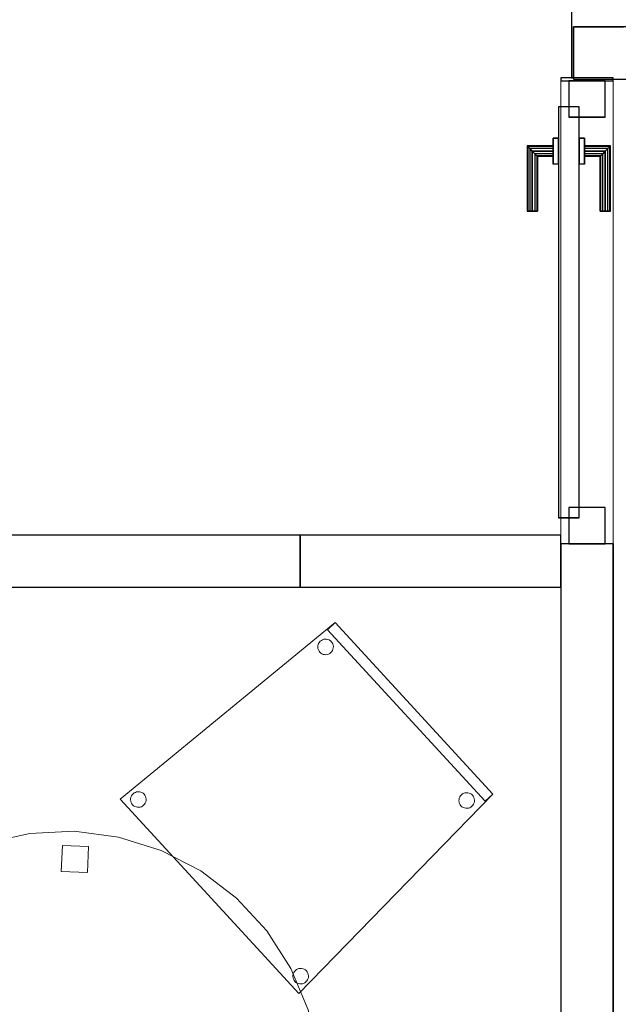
# Model space of a CAD drawing. Header units: metres. Extents: x 397.7 to 427.5, y 12.7 to 28.4.
# Tile 11 of 144: x 403.3 to 404.4, y 21.6 to 23.5. Entities that reach past the tile are written whole.
import ezdxf

# ---------------------------------------------------------------- set-up
doc = ezdxf.new("R2010")
doc.units = ezdxf.units.M
doc.layers.add('01_CARPINTERIA', color=5, linetype='Continuous', lineweight=25, true_color=0x0000ff)
for name, color, linetype, lineweight in [('02_MOBILIARIO', 7, 'Continuous', 18), ('A-DETL-____-MBND', 7, 'Continuous', 18), ('A-GENM-____-OTLN', 7, 'Continuous', 18), ('A-WALL-____-MCUT', 7, 'Continuous', 25), ('A-WALL-____-OTLN', 7, 'Continuous', 25)]:
    doc.layers.add(name, color=color, linetype=linetype, lineweight=lineweight)

# ---------------------------------------------------------------- blocks, each defined once
blk = doc.blocks.new('Family - Evans P3-156177-06_TEL_P3')
at = {"layer": 'A-WALL-____-MCUT', "color": 253, "true_color": 0xaaaaaa}
for p, q in [((3.6723, 0.1), (0.0198, 0.1)), ((3.6723, 0), (3.6723, 0.1)), ((0, 0), (3.6723, 0))]:
    blk.add_line(p, q, dxfattribs=at)
at = {"layer": 'A-WALL-____-OTLN', "color": 253, "true_color": 0xaaaaaa}
for p, q in [((3.6723, 0.1), (0.0198, 0.1)), ((3.6723, 0), (3.6723, 0.1)), ((0, 0), (3.6723, 0))]:
    blk.add_line(p, q, dxfattribs=at)
at = {"layer": 'A-WALL-____-OTLN', "color": 253, "lineweight": 18, "true_color": 0xaaaaaa}
blk.add_line((0, 0), (3.7528, 0), dxfattribs=at)
blk = doc.blocks.new('Family - Cadira confident_P3-156288-06_TEL_P3')
at = {"layer": 'A-DETL-____-MBND', "color": 253, "true_color": 0xaaaaaa}
for p, q in [((0, 0.3729), (0.4124, 0.7113)), ((0.4124, 0.7113), (0, 0.3729)), ((0.3977, 0.6977), (0.4124, 0.7113)), ((0.4124, 0.7113), (0.3977, 0.6977)), ((0.4124, 0.7113), (0.7146, 0.3826)), ((0.7146, 0.3826), (0.4124, 0.7113)), ((0.4124, 0.7113), (0.7146, 0.3826)), ((0.7146, 0.3826), (0.4124, 0.7113)), ((0.6999, 0.369), (0.3977, 0.6977)), ((0.3977, 0.6977), (0.6999, 0.369)), ((0.3791, 0.664), (0.3792, 0.6666)), ((0.3792, 0.6666), (0.3791, 0.664)), ((0.3794, 0.6614), (0.3791, 0.664)), ((0.3791, 0.664), (0.3794, 0.6614)), ((0.3792, 0.6666), (0.3797, 0.6691)), ((0.3797, 0.6691), (0.3792, 0.6666)), ((0.3802, 0.6589), (0.3794, 0.6614)), ((0.3794, 0.6614), (0.3802, 0.6589)), ((0.3797, 0.6691), (0.3807, 0.6715)), ((0.3807, 0.6715), (0.3797, 0.6691)), ((0.3807, 0.6715), (0.3821, 0.6737)), ((0.3821, 0.6737), (0.3807, 0.6715)), ((0.3821, 0.6737), (0.3839, 0.6756)), ((0.3839, 0.6756), (0.3821, 0.6737)), ((0.3839, 0.6756), (0.3859, 0.6772)), ((0.3859, 0.6772), (0.3839, 0.6756)), ((0.3859, 0.6772), (0.3882, 0.6784)), ((0.3882, 0.6784), (0.3859, 0.6772)), ((0.3882, 0.6784), (0.3907, 0.6792)), ((0.3907, 0.6792), (0.3882, 0.6784)), ((0.3907, 0.6792), (0.3933, 0.6796)), ((0.3933, 0.6796), (0.3907, 0.6792)), ((0.3933, 0.6796), (0.3959, 0.6795)), ((0.3959, 0.6795), (0.3933, 0.6796)), ((0.3959, 0.6795), (0.3984, 0.6789)), ((0.3984, 0.6789), (0.3959, 0.6795)), ((0.3984, 0.6789), (0.4009, 0.6779)), ((0.4009, 0.6779), (0.3984, 0.6789)), ((0.4009, 0.6779), (0.4031, 0.6765)), ((0.4031, 0.6765), (0.4009, 0.6779)), ((0.4031, 0.6765), (0.405, 0.6748)), ((0.405, 0.6748), (0.4031, 0.6765)), ((0.405, 0.6748), (0.4066, 0.6727)), ((0.4066, 0.6727), (0.405, 0.6748)), ((0.4066, 0.6727), (0.4078, 0.6704)), ((0.4078, 0.6704), (0.4066, 0.6727)), ((0.4078, 0.6704), (0.4086, 0.6679)), ((0.4086, 0.6679), (0.4078, 0.6704)), ((0.4088, 0.6627), (0.4082, 0.6602)), ((0.4082, 0.6602), (0.4088, 0.6627)), ((0.4086, 0.6679), (0.4089, 0.6653)), ((0.4089, 0.6653), (0.4086, 0.6679)), ((0.4089, 0.6653), (0.4088, 0.6627)), ((0.4088, 0.6627), (0.4089, 0.6653)), ((0.3814, 0.6566), (0.3802, 0.6589)), ((0.3802, 0.6589), (0.3814, 0.6566)), ((0.383, 0.6545), (0.3814, 0.6566)), ((0.3814, 0.6566), (0.383, 0.6545)), ((0.3849, 0.6528), (0.383, 0.6545)), ((0.383, 0.6545), (0.3849, 0.6528)), ((0.3871, 0.6514), (0.3849, 0.6528)), ((0.3849, 0.6528), (0.3871, 0.6514)), ((0.3895, 0.6504), (0.3871, 0.6514)), ((0.3871, 0.6514), (0.3895, 0.6504)), ((0.3921, 0.6498), (0.3895, 0.6504)), ((0.3895, 0.6504), (0.3921, 0.6498)), ((0.3947, 0.6497), (0.3921, 0.6498)), ((0.3921, 0.6498), (0.3947, 0.6497)), ((0.3973, 0.6501), (0.3947, 0.6497)), ((0.3947, 0.6497), (0.3973, 0.6501)), ((0.3997, 0.6509), (0.3973, 0.6501)), ((0.3973, 0.6501), (0.3997, 0.6509)), ((0.402, 0.6521), (0.3997, 0.6509)), ((0.3997, 0.6509), (0.402, 0.6521)), ((0.4041, 0.6537), (0.402, 0.6521)), ((0.402, 0.6521), (0.4041, 0.6537)), ((0.4059, 0.6556), (0.4041, 0.6537)), ((0.4041, 0.6537), (0.4059, 0.6556)), ((0.4073, 0.6578), (0.4059, 0.6556)), ((0.4059, 0.6556), (0.4073, 0.6578)), ((0.4082, 0.6602), (0.4073, 0.6578)), ((0.4073, 0.6578), (0.4082, 0.6602)), ((0.0206, 0.3765), (0.0216, 0.3789)), ((0.0216, 0.3789), (0.0206, 0.3765)), ((0.0216, 0.3789), (0.023, 0.3811)), ((0.023, 0.3811), (0.0216, 0.3789)), ((0.023, 0.3811), (0.0248, 0.383)), ((0.0248, 0.383), (0.023, 0.3811)), ((0.0248, 0.383), (0.0268, 0.3846)), ((0.0268, 0.3846), (0.0248, 0.383)), ((0.0268, 0.3846), (0.0291, 0.3858)), ((0.0291, 0.3858), (0.0268, 0.3846)), ((0.0291, 0.3858), (0.0316, 0.3866)), ((0.0316, 0.3866), (0.0291, 0.3858)), ((0.0316, 0.3866), (0.0342, 0.387)), ((0.0342, 0.387), (0.0316, 0.3866)), ((0.0342, 0.387), (0.0368, 0.3868)), ((0.0368, 0.3868), (0.0342, 0.387)), ((0.0368, 0.3868), (0.0393, 0.3863)), ((0.0393, 0.3863), (0.0368, 0.3868)), ((0.0393, 0.3863), (0.0417, 0.3853)), ((0.0417, 0.3853), (0.0393, 0.3863)), ((0.0417, 0.3853), (0.0439, 0.3839)), ((0.0439, 0.3839), (0.0417, 0.3853)), ((0.0439, 0.3839), (0.0459, 0.3821)), ((0.0459, 0.3821), (0.0439, 0.3839)), ((0.0459, 0.3821), (0.0475, 0.3801)), ((0.0475, 0.3801), (0.0459, 0.3821)), ((0.0475, 0.3801), (0.0487, 0.3778)), ((0.0487, 0.3778), (0.0475, 0.3801)), ((0.0487, 0.3778), (0.0494, 0.3753)), ((0.0494, 0.3753), (0.0487, 0.3778)), ((0.7146, 0.3826), (0.3428, 0)), ((0.3428, 0), (0.7146, 0.3826)), ((0.6514, 0.377), (0.6528, 0.3792)), ((0.6528, 0.3792), (0.6514, 0.377)), ((0.6528, 0.3792), (0.6546, 0.3812)), ((0.6546, 0.3812), (0.6528, 0.3792)), ((0.6546, 0.3812), (0.6567, 0.3828)), ((0.6567, 0.3828), (0.6546, 0.3812)), ((0.6567, 0.3828), (0.659, 0.384)), ((0.659, 0.384), (0.6567, 0.3828)), ((0.659, 0.384), (0.6614, 0.3848)), ((0.6614, 0.3848), (0.659, 0.384)), ((0.6614, 0.3848), (0.664, 0.3851)), ((0.664, 0.3851), (0.6614, 0.3848)), ((0.664, 0.3851), (0.6666, 0.385)), ((0.6666, 0.385), (0.664, 0.3851)), ((0.6666, 0.385), (0.6692, 0.3844)), ((0.6692, 0.3844), (0.6666, 0.385)), ((0.6692, 0.3844), (0.6716, 0.3834)), ((0.6716, 0.3834), (0.6692, 0.3844)), ((0.6716, 0.3834), (0.6738, 0.382)), ((0.6738, 0.382), (0.6716, 0.3834)), ((0.6738, 0.382), (0.6757, 0.3803)), ((0.6757, 0.3803), (0.6738, 0.382)), ((0.6757, 0.3803), (0.6773, 0.3782)), ((0.6773, 0.3782), (0.6757, 0.3803)), ((0.6773, 0.3782), (0.6785, 0.3759)), ((0.6785, 0.3759), (0.6773, 0.3782)), ((0.7146, 0.3826), (0.6999, 0.369)), ((0.6999, 0.369), (0.7146, 0.3826)), ((0.3428, 0), (0, 0.3729)), ((0, 0.3729), (0.3428, 0)), ((0.0199, 0.3713), (0.0201, 0.3739)), ((0.0201, 0.3739), (0.0199, 0.3713)), ((0.0203, 0.3688), (0.0199, 0.3713)), ((0.0199, 0.3713), (0.0203, 0.3688)), ((0.0201, 0.3739), (0.0206, 0.3765)), ((0.0206, 0.3765), (0.0201, 0.3739)), ((0.0211, 0.3663), (0.0203, 0.3688)), ((0.0203, 0.3688), (0.0211, 0.3663)), ((0.0223, 0.364), (0.0211, 0.3663)), ((0.0211, 0.3663), (0.0223, 0.364)), ((0.0239, 0.3619), (0.0223, 0.364)), ((0.0223, 0.364), (0.0239, 0.3619)), ((0.0258, 0.3602), (0.0239, 0.3619)), ((0.0239, 0.3619), (0.0258, 0.3602)), ((0.028, 0.3588), (0.0258, 0.3602)), ((0.0258, 0.3602), (0.028, 0.3588)), ((0.0304, 0.3578), (0.028, 0.3588)), ((0.028, 0.3588), (0.0304, 0.3578)), ((0.0429, 0.3594), (0.0406, 0.3582)), ((0.0406, 0.3582), (0.0429, 0.3594)), ((0.045, 0.361), (0.0429, 0.3594)), ((0.0429, 0.3594), (0.045, 0.361)), ((0.0467, 0.363), (0.045, 0.361)), ((0.045, 0.361), (0.0467, 0.363)), ((0.0481, 0.3652), (0.0467, 0.363)), ((0.0467, 0.363), (0.0481, 0.3652)), ((0.0491, 0.3676), (0.0481, 0.3652)), ((0.0481, 0.3652), (0.0491, 0.3676)), ((0.0497, 0.3701), (0.0491, 0.3676)), ((0.0491, 0.3676), (0.0497, 0.3701)), ((0.0494, 0.3753), (0.0498, 0.3727)), ((0.0498, 0.3727), (0.0494, 0.3753)), ((0.0498, 0.3727), (0.0497, 0.3701)), ((0.0497, 0.3701), (0.0498, 0.3727)), ((0.6498, 0.3695), (0.6499, 0.3721)), ((0.6499, 0.3721), (0.6498, 0.3695)), ((0.6501, 0.3669), (0.6498, 0.3695)), ((0.6498, 0.3695), (0.6501, 0.3669)), ((0.6499, 0.3721), (0.6504, 0.3746)), ((0.6504, 0.3746), (0.6499, 0.3721)), ((0.6509, 0.3644), (0.6501, 0.3669)), ((0.6501, 0.3669), (0.6509, 0.3644)), ((0.6504, 0.3746), (0.6514, 0.377)), ((0.6514, 0.377), (0.6504, 0.3746)), ((0.6521, 0.3621), (0.6509, 0.3644)), ((0.6509, 0.3644), (0.6521, 0.3621)), ((0.6537, 0.3601), (0.6521, 0.3621)), ((0.6521, 0.3621), (0.6537, 0.3601)), ((0.6556, 0.3583), (0.6537, 0.3601)), ((0.6537, 0.3601), (0.6556, 0.3583)), ((0.6748, 0.3592), (0.6728, 0.3576)), ((0.6728, 0.3576), (0.6748, 0.3592)), ((0.6766, 0.3611), (0.6748, 0.3592)), ((0.6748, 0.3592), (0.6766, 0.3611)), ((0.678, 0.3633), (0.6766, 0.3611)), ((0.6766, 0.3611), (0.678, 0.3633)), ((0.679, 0.3657), (0.678, 0.3633)), ((0.678, 0.3633), (0.679, 0.3657)), ((0.6785, 0.3759), (0.6793, 0.3734)), ((0.6793, 0.3734), (0.6785, 0.3759)), ((0.6795, 0.3683), (0.679, 0.3657)), ((0.679, 0.3657), (0.6795, 0.3683)), ((0.6793, 0.3734), (0.6796, 0.3709)), ((0.6796, 0.3709), (0.6793, 0.3734)), ((0.6796, 0.3709), (0.6795, 0.3683)), ((0.6795, 0.3683), (0.6796, 0.3709)), ((0.033, 0.3572), (0.0304, 0.3578)), ((0.0304, 0.3578), (0.033, 0.3572)), ((0.0356, 0.3571), (0.033, 0.3572)), ((0.033, 0.3572), (0.0356, 0.3571)), ((0.0381, 0.3575), (0.0356, 0.3571)), ((0.0356, 0.3571), (0.0381, 0.3575)), ((0.0406, 0.3582), (0.0381, 0.3575)), ((0.0381, 0.3575), (0.0406, 0.3582)), ((0.6578, 0.3569), (0.6556, 0.3583)), ((0.6556, 0.3583), (0.6578, 0.3569)), ((0.6602, 0.3559), (0.6578, 0.3569)), ((0.6578, 0.3569), (0.6602, 0.3559)), ((0.6628, 0.3554), (0.6602, 0.3559)), ((0.6602, 0.3559), (0.6628, 0.3554)), ((0.6654, 0.3553), (0.6628, 0.3554)), ((0.6628, 0.3554), (0.6654, 0.3553)), ((0.668, 0.3556), (0.6654, 0.3553)), ((0.6654, 0.3553), (0.668, 0.3556)), ((0.6705, 0.3564), (0.668, 0.3556)), ((0.668, 0.3556), (0.6705, 0.3564)), ((0.6728, 0.3576), (0.6705, 0.3564)), ((0.6705, 0.3564), (0.6728, 0.3576)), ((0.3314, 0.0353), (0.3319, 0.0379)), ((0.3319, 0.0379), (0.3314, 0.0353)), ((0.3319, 0.0379), (0.3329, 0.0403)), ((0.3329, 0.0403), (0.3319, 0.0379)), ((0.3329, 0.0403), (0.3343, 0.0425)), ((0.3343, 0.0425), (0.3329, 0.0403)), ((0.3343, 0.0425), (0.3361, 0.0444)), ((0.3361, 0.0444), (0.3343, 0.0425)), ((0.3361, 0.0444), (0.3381, 0.046)), ((0.3381, 0.046), (0.3361, 0.0444)), ((0.3381, 0.046), (0.3405, 0.0472)), ((0.3405, 0.0472), (0.3381, 0.046)), ((0.3405, 0.0472), (0.3429, 0.048)), ((0.3429, 0.048), (0.3405, 0.0472)), ((0.3429, 0.048), (0.3455, 0.0483)), ((0.3455, 0.0483), (0.3429, 0.048)), ((0.3455, 0.0483), (0.3481, 0.0482)), ((0.3481, 0.0482), (0.3455, 0.0483)), ((0.3481, 0.0482), (0.3507, 0.0477)), ((0.3507, 0.0477), (0.3481, 0.0482)), ((0.3507, 0.0477), (0.3531, 0.0467)), ((0.3531, 0.0467), (0.3507, 0.0477)), ((0.3531, 0.0467), (0.3553, 0.0453)), ((0.3553, 0.0453), (0.3531, 0.0467)), ((0.3553, 0.0453), (0.3572, 0.0435)), ((0.3572, 0.0435), (0.3553, 0.0453)), ((0.3572, 0.0435), (0.3588, 0.0414)), ((0.3588, 0.0414), (0.3572, 0.0435)), ((0.3588, 0.0414), (0.36, 0.0391)), ((0.36, 0.0391), (0.3588, 0.0414)), ((0.36, 0.0391), (0.3608, 0.0367)), ((0.3608, 0.0367), (0.36, 0.0391)), ((0.3313, 0.0327), (0.3314, 0.0353)), ((0.3314, 0.0353), (0.3313, 0.0327)), ((0.3316, 0.0301), (0.3313, 0.0327)), ((0.3313, 0.0327), (0.3316, 0.0301)), ((0.3324, 0.0276), (0.3316, 0.0301)), ((0.3316, 0.0301), (0.3324, 0.0276)), ((0.3336, 0.0253), (0.3324, 0.0276)), ((0.3324, 0.0276), (0.3336, 0.0253)), ((0.3352, 0.0233), (0.3336, 0.0253)), ((0.3336, 0.0253), (0.3352, 0.0233)), ((0.3371, 0.0215), (0.3352, 0.0233)), ((0.3352, 0.0233), (0.3371, 0.0215)), ((0.3393, 0.0201), (0.3371, 0.0215)), ((0.3371, 0.0215), (0.3393, 0.0201)), ((0.3417, 0.0191), (0.3393, 0.0201)), ((0.3393, 0.0201), (0.3417, 0.0191)), ((0.3443, 0.0186), (0.3417, 0.0191)), ((0.3417, 0.0191), (0.3443, 0.0186)), ((0.3519, 0.0196), (0.3495, 0.0188)), ((0.3495, 0.0188), (0.3519, 0.0196)), ((0.3543, 0.0208), (0.3519, 0.0196)), ((0.3519, 0.0196), (0.3543, 0.0208)), ((0.3563, 0.0224), (0.3543, 0.0208)), ((0.3543, 0.0208), (0.3563, 0.0224)), ((0.3581, 0.0243), (0.3563, 0.0224)), ((0.3563, 0.0224), (0.3581, 0.0243)), ((0.3595, 0.0265), (0.3581, 0.0243)), ((0.3581, 0.0243), (0.3595, 0.0265)), ((0.3605, 0.0289), (0.3595, 0.0265)), ((0.3595, 0.0265), (0.3605, 0.0289)), ((0.361, 0.0315), (0.3605, 0.0289)), ((0.3605, 0.0289), (0.361, 0.0315)), ((0.3608, 0.0367), (0.3611, 0.0341)), ((0.3611, 0.0341), (0.3608, 0.0367)), ((0.3611, 0.0341), (0.361, 0.0315)), ((0.361, 0.0315), (0.3611, 0.0341)), ((0.3469, 0.0185), (0.3443, 0.0186)), ((0.3443, 0.0186), (0.3469, 0.0185)), ((0.3495, 0.0188), (0.3469, 0.0185)), ((0.3469, 0.0185), (0.3495, 0.0188))]:
    blk.add_line(p, q, dxfattribs=at)
blk = doc.blocks.new('Family - Mampara P3-156296-06_TEL_P3')
at = {"layer": 'A-WALL-____-MCUT', "color": 253, "true_color": 0xaaaaaa}
for p, q in [((0.5, 0.1), (0, 0.1)), ((0, 0.1), (0, 0)), ((0.5, 0), (0.5, 0.1)), ((0, 0), (0.5, 0))]:
    blk.add_line(p, q, dxfattribs=at)
at = {"layer": 'A-WALL-____-OTLN', "color": 253, "true_color": 0xaaaaaa}
for p, q in [((0.5, 0.1), (0, 0.1)), ((0, 0.1), (0, 0)), ((0.5, 0), (0.5, 0.1)), ((0, 0), (0.5, 0))]:
    blk.add_line(p, q, dxfattribs=at)
at = {"layer": 'A-WALL-____-OTLN', "color": 253, "lineweight": 18, "true_color": 0xaaaaaa}
blk.add_line((0, 0), (0.5, 0), dxfattribs=at)
blk = doc.blocks.new('Family - Mampara P3-156372-06_TEL_P3')
at = {"layer": 'A-WALL-____-MCUT', "color": 253, "true_color": 0xaaaaaa}
for p, q in [((0.0052, 0.1), (0, 0.1)), ((0, 0.1), (0, 0)), ((0.0052, 0), (0.0052, 0.1)), ((2.5885, 0.1), (0.8932, 0.1)), ((0.8932, 0.1), (0.8932, 0)), ((0, 0), (0.0052, 0)), ((0.8932, 0), (2.5885, 0))]:
    blk.add_line(p, q, dxfattribs=at)
at = {"layer": 'A-WALL-____-OTLN', "color": 253, "true_color": 0xaaaaaa}
for p, q in [((0.0052, 0.1), (0, 0.1)), ((0, 0.1), (0, 0)), ((0.0052, 0), (0.0052, 0.1)), ((0.8932, 0.1), (0.8932, 0)), ((0.8932, 0.1), (6.1554, 0.1)), ((0, 0), (0.0052, 0)), ((0.8932, 0), (6.1554, 0))]:
    blk.add_line(p, q, dxfattribs=at)
at = {"layer": 'A-WALL-____-OTLN', "color": 253, "lineweight": 18, "true_color": 0xaaaaaa}
blk.add_line((0, 0), (6.1554, 0), dxfattribs=at)
blk = doc.blocks.new('Family - Vano porta P3-156378-06_TEL_P3')
at = {"layer": 'A-GENM-____-OTLN', "color": 253, "true_color": 0xaaaaaa}
for p, q in [((404.417, 23.4165), (404.317, 23.4165)), ((404.317, 23.4165), (404.317, 22.5284)), ((404.417, 23.4165), (404.317, 23.4165)), ((404.317, 22.5284), (404.317, 23.4165)), ((404.417, 22.5284), (404.417, 23.4165)), ((404.417, 23.4165), (404.417, 22.5284)), ((404.317, 22.5284), (404.417, 22.5284)), ((404.417, 22.5284), (404.317, 22.5284))]:
    blk.add_line(p, q, dxfattribs=at)
blk = doc.blocks.new('Family - LONDR55-XX_ZZ-ARQ-CAA-M3D-Londres55-156666-06_TEL_P3')
at = {"layer": '01_CARPINTERIA', "color": 161, "true_color": 0xaaaaff}
for p, q in [((0.638, 0.1487), (0.638, 0.15)), ((0.638, 0.15), (0.638, 0.1487)), ((0.763, 0.15), (0.638, 0.15)), ((0.638, 0.145), (0.638, 0.1487)), ((0.638, 0.1487), (0.638, 0.145)), ((0.7617, 0.1487), (0.638, 0.1487)), ((0.7617, 0.1487), (0.638, 0.1487)), ((0.638, 0.14), (0.638, 0.145)), ((0.638, 0.145), (0.638, 0.14)), ((0.758, 0.145), (0.638, 0.145)), ((0.758, 0.145), (0.638, 0.145)), ((0.638, 0.135), (0.638, 0.14)), ((0.638, 0.14), (0.638, 0.135)), ((0.638, 0.14), (0.753, 0.14)), ((0.753, 0.14), (0.638, 0.14)), ((0.638, 0.135), (0.638, 0.1313)), ((0.638, 0.1313), (0.638, 0.135)), ((0.748, 0.135), (0.638, 0.135)), ((0.748, 0.135), (0.638, 0.135)), ((0.7443, 0.1313), (0.748, 0.135)), ((0.748, 0.135), (0.7443, 0.1313)), ((0.748, 0.135), (0.753, 0.14)), ((0.753, 0.14), (0.748, 0.135)), ((0.748, 0.1), (0.748, 0.135)), ((0.748, 0.1), (0.748, 0.135)), ((0.758, 0.145), (0.753, 0.14)), ((0.753, 0.14), (0.758, 0.145)), ((0.753, 0.14), (0.753, 0.1)), ((0.753, 0.1), (0.753, 0.14)), ((0.7617, 0.1487), (0.758, 0.145)), ((0.758, 0.145), (0.7617, 0.1487)), ((0.758, 0.1), (0.758, 0.145)), ((0.758, 0.1), (0.758, 0.145)), ((0.763, 0.15), (0.7617, 0.1487)), ((0.7617, 0.1487), (0.763, 0.15)), ((0.7617, 0.1), (0.7617, 0.1487)), ((0.7617, 0.1), (0.7617, 0.1487)), ((0.763, 0.1), (0.763, 0.15)), ((0.638, 0.1313), (0.638, 0.13)), ((0.638, 0.13), (0.638, 0.1313)), ((0.7443, 0.1313), (0.638, 0.1313)), ((0.7443, 0.1313), (0.638, 0.1313)), ((0.743, 0.13), (0.638, 0.13)), ((0.743, 0.13), (0.7443, 0.1313)), ((0.7443, 0.1313), (0.743, 0.13)), ((0.743, 0.1), (0.743, 0.13)), ((0.7443, 0.1), (0.7443, 0.1313)), ((0.7443, 0.1), (0.7443, 0.1313)), ((0.778, 0.1), (0.728, 0.1)), ((0.728, 0.1), (0.778, 0.1)), ((0.728, 0.09), (0.728, 0.1)), ((0.728, 0.09), (0.728, 0.1)), ((0.7443, 0.1), (0.743, 0.1)), ((0.743, 0.1), (0.7443, 0.1)), ((0.748, 0.1), (0.7443, 0.1)), ((0.7443, 0.1), (0.748, 0.1)), ((0.753, 0.1), (0.748, 0.1)), ((0.748, 0.1), (0.753, 0.1)), ((0.758, 0.1), (0.753, 0.1)), ((0.753, 0.1), (0.758, 0.1)), ((0.758, 0.1), (0.7617, 0.1)), ((0.7617, 0.1), (0.758, 0.1)), ((0.7617, 0.1), (0.763, 0.1)), ((0.763, 0.1), (0.7617, 0.1)), ((0.778, 0.09), (0.778, 0.1)), ((0.778, 0.1), (0.778, 0.09)), ((0.838, 0.09), (0.05, 0.09)), ((0.05, 0.09), (0.05, 0.05)), ((0.838, 0.09), (0.05, 0.09)), ((0.05, 0.05), (0.05, 0.09)), ((0.778, 0.09), (0.728, 0.09)), ((0.728, 0.09), (0.778, 0.09)), ((0.838, 0.05), (0.838, 0.09)), ((0.838, 0.05), (0.838, 0.09)), ((0.07, 0.07), (0, 0.07)), ((0, 0.07), (0, 0)), ((0.07, 0.07), (0, 0.07)), ((0, 0), (0, 0.07)), ((0.07, 0), (0.07, 0.07)), ((0.07, 0), (0.07, 0.07)), ((0.888, 0.07), (0.818, 0.07)), ((0.818, 0.07), (0.818, 0)), ((0.888, 0.07), (0.818, 0.07)), ((0.818, 0), (0.818, 0.07)), ((0.888, 0), (0.888, 0.07)), ((0.888, 0), (0.888, 0.07)), ((0.05, 0.05), (0.838, 0.05)), ((0.05, 0.05), (0.838, 0.05)), ((0.728, 0.05), (0.778, 0.05)), ((0.778, 0.05), (0.728, 0.05)), ((0.728, 0.04), (0.728, 0.05)), ((0.728, 0.04), (0.728, 0.05)), ((0.728, 0.04), (0.778, 0.04)), ((0.778, 0.04), (0.728, 0.04)), ((0.7443, 0.04), (0.743, 0.04)), ((0.743, 0.04), (0.7443, 0.04)), ((0.743, 0.01), (0.743, 0.04)), ((0.748, 0.04), (0.7443, 0.04)), ((0.7443, 0.04), (0.748, 0.04)), ((0.7443, 0.0087), (0.7443, 0.04)), ((0.7443, 0.0087), (0.7443, 0.04)), ((0.748, 0.04), (0.753, 0.04)), ((0.753, 0.04), (0.748, 0.04)), ((0.748, 0.005), (0.748, 0.04)), ((0.748, 0.005), (0.748, 0.04)), ((0.753, 0.04), (0.758, 0.04)), ((0.758, 0.04), (0.753, 0.04)), ((0.753, 0.04), (0.753, 0)), ((0.753, 0), (0.753, 0.04)), ((0.758, 0.04), (0.7617, 0.04)), ((0.7617, 0.04), (0.758, 0.04)), ((0.758, -0.005), (0.758, 0.04)), ((0.758, -0.005), (0.758, 0.04)), ((0.7617, 0.04), (0.763, 0.04)), ((0.763, 0.04), (0.7617, 0.04)), ((0.7617, -0.0087), (0.7617, 0.04)), ((0.7617, -0.0087), (0.7617, 0.04)), ((0.763, -0.01), (0.763, 0.04)), ((0.778, 0.04), (0.778, 0.05)), ((0.778, 0.05), (0.778, 0.04)), ((0, 0), (0.07, 0)), ((0, 0), (0.07, 0)), ((0.638, 0.0087), (0.638, 0.01)), ((0.638, 0.01), (0.638, 0.0087)), ((0.638, 0.01), (0.743, 0.01)), ((0.638, 0.005), (0.638, 0.0087)), ((0.638, 0.0087), (0.638, 0.005)), ((0.638, 0.0087), (0.7443, 0.0087)), ((0.638, 0.0087), (0.7443, 0.0087)), ((0.638, 0), (0.638, 0.005)), ((0.638, 0.005), (0.638, 0)), ((0.638, 0.005), (0.748, 0.005)), ((0.638, 0.005), (0.748, 0.005)), ((0.638, -0.005), (0.638, 0)), ((0.638, 0), (0.638, -0.005)), ((0.753, 0), (0.638, 0)), ((0.638, 0), (0.753, 0)), ((0.7443, 0.0087), (0.743, 0.01)), ((0.743, 0.01), (0.7443, 0.0087)), ((0.748, 0.005), (0.7443, 0.0087)), ((0.7443, 0.0087), (0.748, 0.005)), ((0.753, 0), (0.748, 0.005)), ((0.748, 0.005), (0.753, 0)), ((0.753, 0), (0.758, -0.005)), ((0.758, -0.005), (0.753, 0)), ((0.818, 0), (0.888, 0)), ((0.818, 0), (0.888, 0)), ((0.638, -0.005), (0.638, -0.0087)), ((0.638, -0.0087), (0.638, -0.005)), ((0.638, -0.005), (0.758, -0.005)), ((0.638, -0.005), (0.758, -0.005)), ((0.638, -0.0087), (0.638, -0.01)), ((0.638, -0.01), (0.638, -0.0087)), ((0.638, -0.0087), (0.7617, -0.0087)), ((0.638, -0.0087), (0.7617, -0.0087)), ((0.638, -0.01), (0.763, -0.01)), ((0.758, -0.005), (0.7617, -0.0087)), ((0.7617, -0.0087), (0.758, -0.005)), ((0.7617, -0.0087), (0.763, -0.01)), ((0.763, -0.01), (0.7617, -0.0087))]:
    blk.add_line(p, q, dxfattribs=at)
blk = doc.blocks.new('Family - Porta P3-156667-06_TEL_P3')
blk.add_blockref('Family - LONDR55-XX_ZZ-ARQ-CAA-M3D-Londres55-156666-06_TEL_P3', (0, 0))
blk = doc.blocks.new('Family - Evans P3-156740-06_TEL_P3')
at = {"layer": 'A-WALL-____-MCUT', "color": 253, "true_color": 0xaaaaaa}
for p, q in [((1.8359, 0.1), (0, 0.1)), ((0, 0.1), (0, 0)), ((0, 0), (1.8359, 0))]:
    blk.add_line(p, q, dxfattribs=at)
at = {"layer": 'A-WALL-____-OTLN', "color": 253, "true_color": 0xaaaaaa}
for p, q in [((3.1659, 0.1), (0, 0.1)), ((0, 0.1), (0, 0)), ((0, 0), (3.1659, 0))]:
    blk.add_line(p, q, dxfattribs=at)
at = {"layer": 'A-WALL-____-OTLN', "color": 253, "lineweight": 18, "true_color": 0xaaaaaa}
blk.add_line((0.0759, 0), (3.1659, 0), dxfattribs=at)
blk = doc.blocks.new('Family - Evans P3-156746-06_TEL_P3')
at = {"layer": 'A-WALL-____-MCUT', "color": 253, "true_color": 0xaaaaaa}
for p, q in [((4.5488, 0.1), (-0.0978, 0.1)), ((-0.0978, 0.1), (-0.0978, 0.0959)), ((-0.0978, 0.0959), (0, 0.0959)), ((0, 0.0959), (0, 0))]:
    blk.add_line(p, q, dxfattribs=at)
at = {"layer": 'A-WALL-____-OTLN', "color": 253, "true_color": 0xaaaaaa}
for p, q in [((-0.0978, 0.1), (-0.0978, 0.0959)), ((4.5488, 0.1), (-0.0978, 0.1)), ((-0.0978, 0.0959), (0, 0.0959)), ((0, 0.0959), (0, 0))]:
    blk.add_line(p, q, dxfattribs=at)
blk = doc.blocks.new('Family - Taula D100_P3-156821-06_TEL_P3')
at = {"layer": 'A-DETL-____-MBND', "color": 253, "true_color": 0xaaaaaa}
for p, q in [((0.4262, 0.979), (0.5118, 0.9829)), ((0.5118, 0.9829), (0.4262, 0.979)), ((0.5118, 0.9829), (0.5968, 0.9719)), ((0.5968, 0.9719), (0.5118, 0.9829)), ((0.3425, 0.9602), (0.4262, 0.979)), ((0.4262, 0.979), (0.3425, 0.9602)), ((0.5968, 0.9719), (0.6787, 0.9463)), ((0.6787, 0.9463), (0.5968, 0.9719)), ((0.2634, 0.9273), (0.3425, 0.9602)), ((0.3425, 0.9602), (0.2634, 0.9273)), ((0.4869, 0.9057), (0.489, 0.9557)), ((0.489, 0.9557), (0.4869, 0.9057)), ((0.489, 0.9557), (0.5389, 0.9536)), ((0.5389, 0.9536), (0.489, 0.9557)), ((0.5389, 0.9536), (0.5369, 0.9037)), ((0.5369, 0.9037), (0.5389, 0.9536)), ((0.6787, 0.9463), (0.7548, 0.9069)), ((0.7548, 0.9069), (0.6787, 0.9463)), ((0.1912, 0.881), (0.2634, 0.9273)), ((0.2634, 0.9273), (0.1912, 0.881)), ((0.7548, 0.9069), (0.823, 0.8549)), ((0.823, 0.8549), (0.7548, 0.9069)), ((0.5369, 0.9037), (0.4869, 0.9057)), ((0.4869, 0.9057), (0.5369, 0.9037)), ((0.1281, 0.823), (0.1912, 0.881)), ((0.1912, 0.881), (0.1281, 0.823)), ((0.823, 0.8549), (0.881, 0.7918)), ((0.881, 0.7918), (0.823, 0.8549)), ((0.076, 0.7548), (0.1281, 0.823)), ((0.1281, 0.823), (0.076, 0.7548)), ((0.881, 0.7918), (0.9273, 0.7196)), ((0.9273, 0.7196), (0.881, 0.7918)), ((0.0366, 0.6787), (0.076, 0.7548)), ((0.076, 0.7548), (0.0366, 0.6787)), ((0.9273, 0.7196), (0.9602, 0.6404)), ((0.9602, 0.6404), (0.9273, 0.7196)), ((0.011, 0.5968), (0.0366, 0.6787)), ((0.0366, 0.6787), (0.011, 0.5968)), ((0.9602, 0.6404), (0.979, 0.5568)), ((0.979, 0.5568), (0.9602, 0.6404)), ((0, 0.5118), (0.011, 0.5968)), ((0.011, 0.5968), (0, 0.5118)), ((0.979, 0.5568), (0.9829, 0.4711)), ((0.9829, 0.4711), (0.979, 0.5568)), ((0.0039, 0.4262), (0, 0.5118)), ((0, 0.5118), (0.0039, 0.4262)), ((0.0269, 0.4781), (0.0289, 0.5281)), ((0.0289, 0.5281), (0.0269, 0.4781)), ((0.0289, 0.5281), (0.0789, 0.526)), ((0.0789, 0.526), (0.0289, 0.5281)), ((0.0789, 0.526), (0.0768, 0.476)), ((0.0768, 0.476), (0.0789, 0.526)), ((0.9089, 0.4608), (0.9109, 0.5108)), ((0.9109, 0.5108), (0.9089, 0.4608)), ((0.9109, 0.5108), (0.9609, 0.5087)), ((0.9609, 0.5087), (0.9109, 0.5108)), ((0.9609, 0.5087), (0.9588, 0.4587)), ((0.9588, 0.4587), (0.9609, 0.5087)), ((0.0768, 0.476), (0.0269, 0.4781)), ((0.0269, 0.4781), (0.0768, 0.476)), ((0.9588, 0.4587), (0.9089, 0.4608)), ((0.9089, 0.4608), (0.9588, 0.4587)), ((0.9829, 0.4711), (0.9719, 0.3861)), ((0.9719, 0.3861), (0.9829, 0.4711)), ((0.0227, 0.3425), (0.0039, 0.4262)), ((0.0039, 0.4262), (0.0227, 0.3425)), ((0.9719, 0.3861), (0.9463, 0.3042)), ((0.9463, 0.3042), (0.9719, 0.3861)), ((0.0557, 0.2634), (0.0227, 0.3425)), ((0.0227, 0.3425), (0.0557, 0.2634)), ((0.9463, 0.3042), (0.9069, 0.2281)), ((0.9069, 0.2281), (0.9463, 0.3042)), ((0.1019, 0.1912), (0.0557, 0.2634)), ((0.0557, 0.2634), (0.1019, 0.1912)), ((0.9069, 0.2281), (0.8549, 0.16)), ((0.8549, 0.16), (0.9069, 0.2281)), ((0.16, 0.1281), (0.1019, 0.1912)), ((0.1019, 0.1912), (0.16, 0.1281)), ((0.8549, 0.16), (0.7918, 0.1019)), ((0.7918, 0.1019), (0.8549, 0.16)), ((0.2281, 0.076), (0.16, 0.1281)), ((0.16, 0.1281), (0.2281, 0.076)), ((0.7918, 0.1019), (0.7196, 0.0557)), ((0.7196, 0.0557), (0.7918, 0.1019)), ((0.3042, 0.0366), (0.2281, 0.076)), ((0.2281, 0.076), (0.3042, 0.0366)), ((0.4586, 0.0338), (0.4607, 0.0837)), ((0.4607, 0.0837), (0.4586, 0.0338)), ((0.4607, 0.0837), (0.5107, 0.0817)), ((0.5107, 0.0817), (0.4607, 0.0837)), ((0.5107, 0.0817), (0.5086, 0.0317)), ((0.5086, 0.0317), (0.5107, 0.0817)), ((0.7196, 0.0557), (0.6404, 0.0227)), ((0.6404, 0.0227), (0.7196, 0.0557)), ((0.3861, 0.011), (0.3042, 0.0366)), ((0.3042, 0.0366), (0.3861, 0.011)), ((0.5086, 0.0317), (0.4586, 0.0338)), ((0.4586, 0.0338), (0.5086, 0.0317)), ((0.6404, 0.0227), (0.5568, 0.0039)), ((0.5568, 0.0039), (0.6404, 0.0227)), ((0.4711, 0), (0.3861, 0.011)), ((0.3861, 0.011), (0.4711, 0)), ((0.5568, 0.0039), (0.4711, 0)), ((0.4711, 0), (0.5568, 0.0039))]:
    blk.add_line(p, q, dxfattribs=at)
blk = doc.blocks.new('LONDR55-XX_ZZ-ARQ-CAA-M3D-Londres55_ifc-1-06_TEL_P3')
at = {"layer": '01_CARPINTERIA', "color": 253, "lineweight": 18, "true_color": 0xaaaaaa, "rotation": 90}
blk.add_blockref('Family - Porta P3-156667-06_TEL_P3', (404.402, 22.5284), dxfattribs=at)
at = {"layer": '02_MOBILIARIO', "color": 253, "lineweight": 18, "true_color": 0xaaaaaa}
for name, p in [('Family - Cadira confident_P3-156288-06_TEL_P3', (403.4715, 21.6662)), ('Family - Taula D100_P3-156821-06_TEL_P3', (402.8717, 20.9944))]:
    blk.add_blockref(name, p, dxfattribs=at)
at = {"layer": 'A-GENM-____-OTLN', "color": 253, "lineweight": 18, "true_color": 0xaaaaaa}
blk.add_blockref('Family - Vano porta P3-156378-06_TEL_P3', (0, 0), dxfattribs=at)
at = {"layer": 'A-WALL-____-OTLN', "color": 253, "lineweight": 18, "true_color": 0xaaaaaa}
for name, p, rotation in [('Family - Evans P3-156746-06_TEL_P3', (404.437, 23.5195), 90), ('Family - Mampara P3-156372-06_TEL_P3', (404.317, 23.4217), 270)]:
    blk.add_blockref(name, p, dxfattribs=dict(at, rotation=rotation))
for name, p in [('Family - Evans P3-156740-06_TEL_P3', (404.341, 23.4195)), ('Family - Evans P3-156177-06_TEL_P3', (400.1447, 22.4454)), ('Family - Mampara P3-156296-06_TEL_P3', (403.817, 22.4454))]:
    blk.add_blockref(name, p, dxfattribs=at)

msp = doc.modelspace()

# ---------------------------------------------------------------- block references
at = {"lineweight": 5}
msp.add_blockref('LONDR55-XX_ZZ-ARQ-CAA-M3D-Londres55_ifc-1-06_TEL_P3', (0, 0), dxfattribs=at)

doc.saveas('drawing.dxf')
